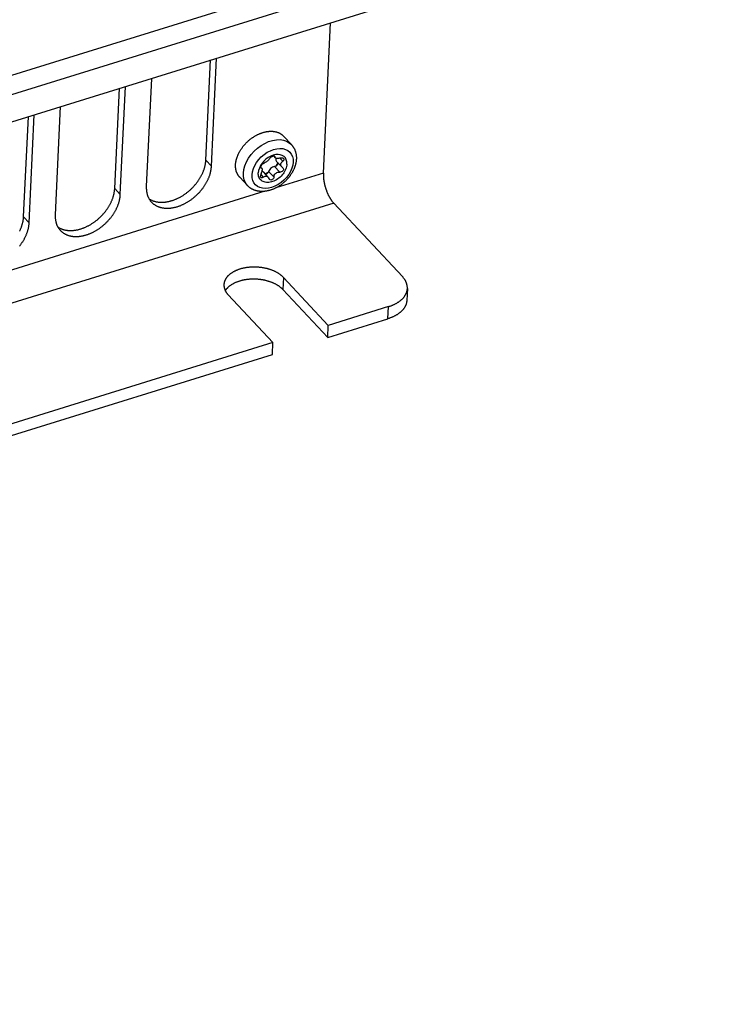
# Model space of a CAD drawing. Extents: x 0 to 594, y 0 to 420.
# Tile 137 of 157: x 546 to 565, y 80 to 107. Entities that reach past the tile are written whole.
import ezdxf

# ---------------------------------------------------------------- set-up
doc = ezdxf.new("R2010")
doc.units = 0
doc.header["$LTSCALE"] = 32.67
doc.layers.get('0').update_dxf_attribs({"linetype": 'CONTINUOUS'})

msp = doc.modelspace()

# ---------------------------------------------------------------- linework, layer by layer
at = {"color": 7, "linetype": 'CONTINUOUS'}
for p, q in [((570.645, 112.935), (508.925, 93.769)), ((570.753, 112.455), (509.033, 93.288)), ((509.432, 92.691), (570.285, 111.588)), ((553.89, 102.549), (554.08, 106.556)), ((550.76, 102.891), (550.887, 105.564)), ((550.909, 102.731), (551.046, 105.614)), ((549.312, 105.075), (549.175, 102.193)), ((548.333, 102.137), (548.46, 104.81)), ((548.482, 101.977), (548.619, 104.86)), ((546.885, 104.321), (546.748, 101.439)), ((545.906, 101.383), (546.033, 104.057)), ((546.055, 101.224), (546.192, 104.106)), ((553.038, 103.311), (552.829, 103.534)), ((550.909, 102.731), (550.76, 102.891)), ((552.564, 103.007), (552.608, 102.961)), ((552.578, 103.006), (552.597, 102.986)), ((552.645, 102.863), (552.78, 102.72)), ((552.729, 102.948), (552.806, 102.866)), ((552.227, 102.704), (552.248, 102.681)), ((552.229, 102.698), (552.237, 102.689)), ((552.237, 102.689), (552.232, 102.693)), ((552.283, 102.587), (552.415, 102.446)), ((552.433, 102.596), (552.572, 102.448)), ((552.588, 102.724), (552.727, 102.576)), ((552.799, 102.704), (552.809, 102.694)), ((551.87, 102.218), (551.661, 102.441)), ((552.223, 102.513), (552.291, 102.441)), ((553.89, 102.549), (552.627, 102.157)), ((552.333, 102.065), (492.381, 83.448)), ((548.482, 101.977), (548.333, 102.137)), ((554.165, 101.748), (490.538, 81.99)), ((554.165, 101.748), (555.994, 99.793)), ((546.055, 101.224), (545.906, 101.383)), ((552.828, 99.77), (552.813, 99.448)), ((554.021, 98.495), (552.828, 99.77)), ((554.006, 98.174), (552.813, 99.448)), ((552.547, 98.037), (551.354, 99.312)), ((555.625, 98.993), (554.021, 98.495)), ((555.609, 98.672), (555.625, 98.993)), ((554.006, 98.174), (555.609, 98.672)), ((554.006, 98.174), (554.021, 98.495)), ((552.547, 98.037), (496.808, 80.729)), ((552.532, 97.716), (552.547, 98.037)), ((496.793, 80.407), (552.532, 97.716))]:
    msp.add_line(p, q, dxfattribs=at)
for points in [[(551.552, 102.772), (551.552, 102.784), (551.553, 102.796), (551.554, 102.808), (551.556, 102.82), (551.557, 102.832), (551.559, 102.844), (551.561, 102.856), (551.564, 102.868), (551.566, 102.881), (551.569, 102.893), (551.572, 102.905), (551.575, 102.917), (551.578, 102.93), (551.582, 102.942), (551.586, 102.954), (551.59, 102.967), (551.594, 102.979), (551.599, 102.991), (551.603, 103.004), (551.608, 103.016), (551.614, 103.029), (551.619, 103.041), (551.624, 103.053), (551.63, 103.066), (551.636, 103.078), (551.642, 103.09), (551.649, 103.102), (551.655, 103.115), (551.662, 103.127), (551.669, 103.139), (551.676, 103.151), (551.684, 103.163), (551.691, 103.175), (551.699, 103.187), (551.707, 103.198), (551.715, 103.21), (551.723, 103.222), (551.732, 103.233), (551.74, 103.245), (551.749, 103.256), (551.758, 103.268), (551.767, 103.279), (551.776, 103.29), (551.786, 103.301), (551.795, 103.312), (551.805, 103.323), (551.815, 103.333), (551.825, 103.344), (551.835, 103.355), (551.846, 103.365), (551.856, 103.375), (551.867, 103.385), (551.877, 103.395), (551.888, 103.405), (551.899, 103.415), (551.91, 103.424), (551.921, 103.434), (551.932, 103.443), (551.944, 103.452), (551.955, 103.461), (551.967, 103.47), (551.978, 103.478), (551.99, 103.487), (552.002, 103.495), (552.014, 103.503), (552.026, 103.511), (552.038, 103.519), (552.05, 103.527), (552.062, 103.534), (552.075, 103.541), (552.087, 103.548), (552.099, 103.555), (552.112, 103.562), (552.124, 103.568), (552.137, 103.575), (552.149, 103.581), (552.162, 103.587), (552.174, 103.592), (552.187, 103.598), (552.2, 103.603), (552.212, 103.608), (552.225, 103.613), (552.238, 103.618), (552.25, 103.622), (552.263, 103.626), (552.276, 103.63), (552.288, 103.634), (552.301, 103.638), (552.314, 103.641), (552.326, 103.645), (552.339, 103.647), (552.351, 103.65), (552.364, 103.653), (552.376, 103.655), (552.389, 103.657), (552.401, 103.659), (552.414, 103.661), (552.426, 103.662), (552.438, 103.663), (552.45, 103.664), (552.462, 103.665), (552.474, 103.665), (552.486, 103.666), (552.498, 103.666), (552.51, 103.665), (552.521, 103.665), (552.533, 103.664), (552.545, 103.664), (552.556, 103.662), (552.567, 103.661), (552.578, 103.66), (552.589, 103.658), (552.6, 103.656), (552.611, 103.654), (552.622, 103.651), (552.633, 103.649), (552.643, 103.646), (552.653, 103.643), (552.663, 103.639), (552.674, 103.636), (552.683, 103.632), (552.693, 103.628), (552.703, 103.624), (552.712, 103.62), (552.722, 103.615), (552.731, 103.61), (552.74, 103.605), (552.748, 103.6), (552.757, 103.595), (552.766, 103.589), (552.774, 103.583), (552.782, 103.577), (552.79, 103.571), (552.798, 103.564), (552.805, 103.558), (552.813, 103.551), (552.82, 103.544), (552.827, 103.537), (552.829, 103.534)], [(551.76, 102.549), (551.773, 102.648), (551.8, 102.748), (551.842, 102.85), (551.898, 102.949), (551.966, 103.044), (552.045, 103.133), (552.134, 103.214), (552.229, 103.284), (552.329, 103.343), (552.433, 103.39), (552.536, 103.422), (552.638, 103.439), (552.736, 103.442), (552.827, 103.429), (552.91, 103.401), (552.983, 103.36), (553.038, 103.311)], [(551.992, 102.505), (552.003, 102.586), (552.026, 102.669), (552.063, 102.753), (552.11, 102.834), (552.169, 102.912), (552.237, 102.985), (552.313, 103.049), (552.394, 103.104), (552.478, 103.148), (552.564, 103.181), (552.649, 103.201), (552.731, 103.208), (552.808, 103.202), (552.879, 103.183), (552.942, 103.152), (552.995, 103.109), (553.036, 103.056), (553.065, 102.993), (553.082, 102.921), (553.085, 102.844)], [(553.038, 103.311), (553.045, 103.304), (553.052, 103.296), (553.059, 103.288), (553.066, 103.279), (553.072, 103.271), (553.078, 103.262), (553.084, 103.253), (553.09, 103.245), (553.096, 103.235), (553.101, 103.226), (553.107, 103.217), (553.112, 103.207), (553.117, 103.198), (553.121, 103.188), (553.126, 103.178), (553.13, 103.168), (553.134, 103.158), (553.138, 103.147), (553.142, 103.137), (553.145, 103.126), (553.149, 103.115), (553.152, 103.104), (553.155, 103.093), (553.157, 103.082), (553.16, 103.071), (553.162, 103.059), (553.164, 103.048), (553.165, 103.036), (553.167, 103.024), (553.168, 103.012), (553.169, 103), (553.17, 102.988), (553.17, 102.976), (553.171, 102.964), (553.171, 102.951), (553.17, 102.939), (553.17, 102.926)], [(549.247, 101.867), (549.253, 101.863), (549.264, 101.856), (549.275, 101.85), (549.286, 101.843), (549.298, 101.837), (549.309, 101.832), (549.321, 101.826), (549.333, 101.821), (549.345, 101.816), (549.358, 101.811), (549.37, 101.807), (549.383, 101.803), (549.396, 101.799), (549.409, 101.795), (549.422, 101.792), (549.436, 101.789), (549.449, 101.786), (549.463, 101.784), (549.477, 101.782), (549.491, 101.78), (549.505, 101.778), (549.519, 101.777), (549.533, 101.776), (549.548, 101.775), (549.562, 101.774), (549.577, 101.774), (549.592, 101.774), (549.607, 101.774), (549.622, 101.775), (549.637, 101.776), (549.652, 101.777), (549.667, 101.779), (549.683, 101.78), (549.698, 101.782), (549.714, 101.785), (549.729, 101.787), (549.745, 101.79), (549.76, 101.793), (549.776, 101.797), (549.792, 101.8), (549.808, 101.804), (549.823, 101.809), (549.839, 101.813), (549.855, 101.818), (549.871, 101.823), (549.887, 101.828), (549.903, 101.834), (549.918, 101.84), (549.934, 101.846), (549.95, 101.852), (549.966, 101.859), (549.982, 101.866), (549.997, 101.873), (550.013, 101.88), (550.029, 101.888), (550.044, 101.896), (550.06, 101.904), (550.076, 101.912), (550.091, 101.921), (550.106, 101.93), (550.122, 101.939), (550.137, 101.948), (550.152, 101.957), (550.167, 101.967), (550.182, 101.977), (550.197, 101.987), (550.212, 101.998), (550.227, 102.008), (550.241, 102.019), (550.256, 102.03), (550.27, 102.041), (550.284, 102.053), (550.298, 102.064), (550.312, 102.076), (550.326, 102.088), (550.34, 102.1), (550.353, 102.112), (550.367, 102.125), (550.38, 102.137), (550.393, 102.15), (550.406, 102.163), (550.418, 102.176), (550.431, 102.189), (550.443, 102.203), (550.455, 102.216), (550.467, 102.23), (550.479, 102.244), (550.491, 102.258), (550.502, 102.272), (550.513, 102.286), (550.524, 102.3), (550.535, 102.314), (550.546, 102.329), (550.556, 102.343), (550.566, 102.358), (550.576, 102.373), (550.586, 102.388), (550.595, 102.403), (550.604, 102.418), (550.613, 102.433), (550.622, 102.448), (550.63, 102.463), (550.639, 102.478), (550.647, 102.493), (550.654, 102.509), (550.662, 102.524), (550.669, 102.539), (550.676, 102.555), (550.683, 102.57), (550.689, 102.586), (550.695, 102.601), (550.701, 102.617), (550.707, 102.632), (550.712, 102.648), (550.717, 102.663), (550.722, 102.679), (550.727, 102.694), (550.731, 102.709), (550.735, 102.725), (550.739, 102.74), (550.742, 102.755), (550.745, 102.771), (550.748, 102.786), (550.751, 102.801), (550.753, 102.816), (550.755, 102.831), (550.757, 102.846), (550.758, 102.861), (550.759, 102.876), (550.76, 102.891)], [(553.17, 102.926), (553.169, 102.914), (553.168, 102.901), (553.167, 102.888), (553.165, 102.875), (553.164, 102.862), (553.162, 102.849), (553.159, 102.836), (553.157, 102.823), (553.154, 102.81), (553.151, 102.797), (553.148, 102.784), (553.144, 102.771), (553.141, 102.757), (553.137, 102.744), (553.132, 102.731), (553.128, 102.718), (553.123, 102.705), (553.118, 102.692), (553.113, 102.679), (553.108, 102.666), (553.102, 102.653), (553.096, 102.64), (553.09, 102.628), (553.084, 102.615), (553.078, 102.602), (553.071, 102.59), (553.064, 102.577), (553.057, 102.564), (553.05, 102.552), (553.042, 102.54), (553.034, 102.528), (553.027, 102.515), (553.019, 102.503), (553.01, 102.491), (553.002, 102.48), (552.993, 102.468), (552.984, 102.456), (552.975, 102.445), (552.966, 102.433), (552.957, 102.422), (552.948, 102.411), (552.938, 102.4), (552.928, 102.389), (552.918, 102.378), (552.908, 102.367), (552.898, 102.357), (552.887, 102.346), (552.877, 102.336), (552.866, 102.326), (552.855, 102.316), (552.845, 102.306), (552.833, 102.296), (552.822, 102.287), (552.811, 102.277), (552.8, 102.268), (552.788, 102.259), (552.776, 102.25), (552.765, 102.241), (552.753, 102.233), (552.741, 102.224), (552.729, 102.216), (552.716, 102.208), (552.704, 102.2), (552.692, 102.193), (552.679, 102.185), (552.667, 102.178), (552.654, 102.171), (552.642, 102.164), (552.629, 102.157), (552.616, 102.151), (552.603, 102.145), (552.59, 102.138), (552.577, 102.133), (552.564, 102.127), (552.551, 102.122), (552.538, 102.116), (552.525, 102.111), (552.512, 102.107), (552.498, 102.102), (552.485, 102.098), (552.472, 102.094), (552.459, 102.09), (552.445, 102.086), (552.432, 102.083), (552.419, 102.08), (552.405, 102.077), (552.392, 102.074), (552.379, 102.072), (552.366, 102.069), (552.352, 102.068), (552.339, 102.066), (552.326, 102.064), (552.313, 102.063), (552.3, 102.062), (552.287, 102.062), (552.274, 102.061), (552.262, 102.061), (552.249, 102.061), (552.236, 102.061), (552.224, 102.062), (552.211, 102.063), (552.199, 102.064), (552.187, 102.065), (552.175, 102.066), (552.163, 102.068), (552.151, 102.07), (552.139, 102.072), (552.127, 102.075), (552.116, 102.077), (552.104, 102.08), (552.093, 102.083), (552.082, 102.087), (552.071, 102.09), (552.06, 102.094), (552.05, 102.098), (552.039, 102.102), (552.029, 102.107), (552.018, 102.111), (552.008, 102.116), (551.999, 102.121), (551.989, 102.126), (551.979, 102.131), (551.97, 102.137), (551.961, 102.143), (551.951, 102.149), (551.943, 102.155), (551.934, 102.161), (551.925, 102.168), (551.917, 102.174), (551.909, 102.181), (551.9, 102.188), (551.893, 102.195), (551.885, 102.203), (551.877, 102.21), (551.87, 102.218)], [(553.085, 102.844), (553.074, 102.763), (553.05, 102.679), (553.014, 102.596), (552.966, 102.515), (552.908, 102.437), (552.84, 102.364), (552.764, 102.3), (552.683, 102.245), (552.599, 102.2), (552.513, 102.168), (552.428, 102.148), (552.346, 102.141), (552.269, 102.147), (552.198, 102.165), (552.135, 102.197), (552.082, 102.24), (552.041, 102.293), (552.012, 102.356), (551.995, 102.427), (551.992, 102.505)], [(552.92, 102.793), (552.917, 102.852), (552.903, 102.907), (552.877, 102.954), (552.842, 102.992), (552.796, 103.021), (552.743, 103.04), (552.684, 103.047), (552.621, 103.043), (552.555, 103.028), (552.489, 103.002), (552.424, 102.966), (552.362, 102.921), (552.306, 102.869), (552.257, 102.811), (552.217, 102.749), (552.186, 102.685), (552.166, 102.619), (552.157, 102.556)], [(552.464, 102.944), (552.453, 102.928), (552.44, 102.912), (552.426, 102.895), (552.41, 102.881), (552.394, 102.866), (552.377, 102.853), (552.359, 102.841), (552.342, 102.831), (552.325, 102.823), (552.309, 102.816)], [(552.464, 102.944), (552.475, 102.959), (552.49, 102.973), (552.507, 102.986), (552.526, 102.996), (552.544, 103.003), (552.561, 103.007), (552.576, 103.007), (552.587, 103.003), (552.592, 102.999)], [(552.592, 102.999), (552.595, 102.996), (552.597, 102.986)], [(552.607, 102.961), (552.605, 102.963), (552.599, 102.974), (552.597, 102.986)], [(552.745, 102.952), (552.721, 102.946), (552.699, 102.942), (552.678, 102.94), (552.659, 102.941), (552.642, 102.943), (552.627, 102.948), (552.614, 102.955), (552.607, 102.961)], [(552.677, 102.828), (552.653, 102.778), (552.622, 102.734)], [(552.631, 102.947), (552.63, 102.944), (552.626, 102.921)], [(552.626, 102.921), (552.628, 102.899), (552.634, 102.88), (552.645, 102.863)], [(552.677, 102.83), (552.677, 102.829), (552.679, 102.812)], [(552.745, 102.952), (552.768, 102.957), (552.789, 102.957), (552.808, 102.953), (552.822, 102.946), (552.829, 102.94)], [(552.755, 102.783), (552.758, 102.802), (552.765, 102.819), (552.774, 102.835), (552.788, 102.851), (552.806, 102.866)], [(552.838, 102.909), (552.833, 102.894), (552.822, 102.879), (552.806, 102.866)], [(552.829, 102.94), (552.833, 102.935), (552.838, 102.923), (552.838, 102.909)], [(549.312, 101.779), (549.313, 101.777), (549.322, 101.768), (549.331, 101.76), (549.34, 101.751), (549.35, 101.743), (549.359, 101.735), (549.369, 101.727), (549.379, 101.72), (549.389, 101.712), (549.4, 101.705), (549.41, 101.699), (549.421, 101.692), (549.432, 101.686), (549.444, 101.68), (549.455, 101.674), (549.467, 101.668), (549.479, 101.663), (549.491, 101.658), (549.503, 101.653), (549.516, 101.649), (549.528, 101.645), (549.541, 101.641), (549.554, 101.637), (549.567, 101.634), (549.58, 101.631), (549.594, 101.628), (549.607, 101.625), (549.621, 101.623), (549.635, 101.621), (549.649, 101.619), (549.663, 101.618), (549.677, 101.617), (549.691, 101.616), (549.706, 101.615), (549.721, 101.615), (549.735, 101.615), (549.75, 101.615), (549.765, 101.615), (549.78, 101.616), (549.795, 101.617), (549.81, 101.619), (549.825, 101.62), (549.841, 101.622), (549.856, 101.624), (549.871, 101.627), (549.887, 101.63), (549.902, 101.633), (549.918, 101.636), (549.934, 101.639), (549.949, 101.643), (549.965, 101.647), (549.981, 101.652), (549.996, 101.656), (550.012, 101.661), (550.028, 101.666), (550.044, 101.672), (550.059, 101.677), (550.075, 101.683), (550.091, 101.689), (550.107, 101.696), (550.122, 101.703), (550.138, 101.71), (550.154, 101.717), (550.169, 101.724), (550.185, 101.732), (550.2, 101.74), (550.216, 101.748), (550.231, 101.756), (550.246, 101.765), (550.262, 101.774), (550.277, 101.783), (550.292, 101.792), (550.307, 101.802), (550.322, 101.812), (550.337, 101.822), (550.352, 101.832), (550.366, 101.842), (550.381, 101.853), (550.395, 101.863), (550.41, 101.874), (550.424, 101.886), (550.438, 101.897), (550.452, 101.909), (550.466, 101.92), (550.479, 101.932), (550.493, 101.944), (550.506, 101.957), (550.52, 101.969), (550.533, 101.982), (550.546, 101.994), (550.558, 102.007), (550.571, 102.02), (550.583, 102.034), (550.596, 102.047), (550.608, 102.06), (550.62, 102.074), (550.631, 102.088), (550.643, 102.102), (550.654, 102.116), (550.665, 102.13), (550.676, 102.144), (550.687, 102.158), (550.697, 102.173), (550.707, 102.187), (550.717, 102.202), (550.727, 102.216), (550.737, 102.231), (550.746, 102.246), (550.755, 102.261), (550.764, 102.276), (550.773, 102.291), (550.781, 102.306), (550.789, 102.321), (550.797, 102.336), (550.805, 102.352), (550.812, 102.367), (550.819, 102.382), (550.826, 102.398), (550.833, 102.413), (550.839, 102.428), (550.845, 102.444), (550.851, 102.459), (550.857, 102.474), (550.862, 102.49), (550.867, 102.505), (550.872, 102.521), (550.876, 102.536), (550.88, 102.551), (550.884, 102.566), (550.888, 102.582), (550.891, 102.597), (550.895, 102.612), (550.897, 102.627), (550.9, 102.642), (550.902, 102.657), (550.904, 102.672), (550.906, 102.687), (550.907, 102.702), (550.908, 102.717), (550.909, 102.731)], [(551.661, 102.441), (551.657, 102.446), (551.65, 102.454), (551.644, 102.461), (551.637, 102.469), (551.631, 102.477), (551.625, 102.485), (551.62, 102.494), (551.614, 102.502), (551.609, 102.511), (551.604, 102.52), (551.6, 102.529), (551.595, 102.538), (551.591, 102.548), (551.587, 102.557), (551.583, 102.567), (551.579, 102.576), (551.576, 102.586), (551.572, 102.596), (551.569, 102.607), (551.567, 102.617), (551.564, 102.627), (551.562, 102.638), (551.56, 102.648), (551.558, 102.659), (551.556, 102.67), (551.555, 102.681), (551.553, 102.692), (551.553, 102.703), (551.552, 102.715), (551.551, 102.726), (551.551, 102.738), (551.551, 102.749), (551.551, 102.761), (551.552, 102.772)], [(552.92, 102.793), (552.917, 102.761), (552.911, 102.728), (552.902, 102.695), (552.89, 102.661), (552.875, 102.628), (552.857, 102.595), (552.837, 102.562), (552.815, 102.531), (552.79, 102.501), (552.763, 102.472), (552.735, 102.445), (552.704, 102.419), (552.673, 102.396), (552.64, 102.375), (552.607, 102.356), (552.573, 102.34), (552.539, 102.327), (552.505, 102.316), (552.471, 102.308), (552.437, 102.303), (552.405, 102.302), (552.373, 102.303), (552.343, 102.307), (552.314, 102.314), (552.287, 102.324), (552.263, 102.337), (552.24, 102.353), (552.22, 102.371), (552.202, 102.391), (552.188, 102.414), (552.175, 102.439), (552.166, 102.466), (552.16, 102.495), (552.157, 102.525), (552.157, 102.556)], [(552.232, 102.693), (552.23, 102.695), (552.226, 102.706), (552.227, 102.719)], [(552.227, 102.719), (552.231, 102.735), (552.239, 102.752), (552.25, 102.769), (552.264, 102.785), (552.279, 102.799), (552.294, 102.81), (552.309, 102.816)], [(552.23, 102.527), (552.243, 102.556), (552.253, 102.583), (552.258, 102.606), (552.261, 102.63)], [(552.237, 102.689), (552.247, 102.683), (552.248, 102.681)], [(552.248, 102.681), (552.254, 102.673), (552.258, 102.662), (552.261, 102.648), (552.261, 102.63)], [(552.283, 102.587), (552.277, 102.593), (552.258, 102.604)], [(552.415, 102.563), (552.386, 102.549), (552.334, 102.533)], [(552.433, 102.596), (552.426, 102.578), (552.414, 102.562), (552.4, 102.547), (552.383, 102.535), (552.364, 102.527)], [(552.588, 102.724), (552.561, 102.72), (552.533, 102.71), (552.506, 102.694), (552.482, 102.674), (552.46, 102.65), (552.444, 102.624), (552.433, 102.596)], [(552.572, 102.448), (552.576, 102.474), (552.584, 102.497), (552.597, 102.518), (552.612, 102.537), (552.63, 102.553), (552.652, 102.565), (552.675, 102.573), (552.7, 102.577), (552.727, 102.576)], [(552.668, 102.778), (552.657, 102.761), (552.642, 102.746), (552.624, 102.735), (552.606, 102.727), (552.588, 102.724)], [(552.679, 102.812), (552.678, 102.801), (552.674, 102.789), (552.668, 102.778)], [(552.826, 102.655), (552.824, 102.637), (552.817, 102.619), (552.805, 102.603), (552.789, 102.59), (552.77, 102.58), (552.749, 102.576), (552.727, 102.576)], [(552.78, 102.72), (552.77, 102.733), (552.762, 102.748), (552.757, 102.764), (552.755, 102.783)], [(552.799, 102.704), (552.782, 102.717), (552.78, 102.72)], [(552.809, 102.694), (552.813, 102.69), (552.822, 102.674), (552.826, 102.655)], [(551.87, 102.218), (551.864, 102.225), (551.816, 102.292), (551.782, 102.369), (551.764, 102.456), (551.76, 102.549)], [(552.23, 102.527), (552.223, 102.512), (552.218, 102.497), (552.215, 102.481), (552.215, 102.465)], [(552.227, 102.431), (552.224, 102.435), (552.217, 102.449), (552.215, 102.465)], [(552.291, 102.441), (552.275, 102.429), (552.259, 102.422), (552.245, 102.421), (552.233, 102.426), (552.227, 102.431)], [(552.291, 102.441), (552.307, 102.454), (552.323, 102.463), (552.34, 102.469), (552.357, 102.472), (552.375, 102.47), (552.393, 102.463), (552.411, 102.451), (552.415, 102.447)], [(552.364, 102.527), (552.346, 102.524), (552.342, 102.524)], [(552.415, 102.447), (552.426, 102.432), (552.439, 102.407)], [(552.453, 102.384), (552.448, 102.39), (552.439, 102.407)], [(552.572, 102.448), (552.567, 102.426), (552.558, 102.406), (552.546, 102.389), (552.53, 102.376), (552.512, 102.368), (552.494, 102.365), (552.476, 102.368), (552.461, 102.376), (552.453, 102.384)], [(553.89, 102.549), (553.889, 102.539), (553.889, 102.529), (553.889, 102.52), (553.889, 102.51), (553.889, 102.5), (553.889, 102.49), (553.889, 102.48), (553.89, 102.469), (553.89, 102.459), (553.891, 102.448), (553.892, 102.438), (553.893, 102.427), (553.894, 102.417), (553.895, 102.406), (553.896, 102.395), (553.897, 102.384), (553.899, 102.373), (553.9, 102.362), (553.902, 102.351), (553.904, 102.34), (553.906, 102.329), (553.908, 102.318), (553.91, 102.306), (553.912, 102.295), (553.914, 102.284), (553.917, 102.272), (553.919, 102.261), (553.922, 102.25), (553.924, 102.238), (553.927, 102.227), (553.93, 102.216), (553.933, 102.204), (553.936, 102.193), (553.94, 102.182), (553.943, 102.17), (553.946, 102.159), (553.95, 102.148), (553.953, 102.137), (553.957, 102.126), (553.961, 102.114), (553.965, 102.103), (553.969, 102.092), (553.973, 102.081), (553.977, 102.07), (553.981, 102.059), (553.985, 102.049), (553.99, 102.038), (553.994, 102.027), (553.999, 102.017), (554.003, 102.006), (554.008, 101.996), (554.013, 101.985), (554.017, 101.975), (554.022, 101.965), (554.027, 101.955), (554.032, 101.945), (554.037, 101.935), (554.042, 101.926), (554.047, 101.916), (554.053, 101.907), (554.058, 101.897), (554.063, 101.888), (554.069, 101.879), (554.074, 101.87), (554.079, 101.861), (554.085, 101.853), (554.091, 101.844), (554.096, 101.836), (554.102, 101.827), (554.107, 101.819), (554.113, 101.811), (554.119, 101.804), (554.124, 101.796), (554.13, 101.789), (554.136, 101.781), (554.142, 101.774), (554.148, 101.767), (554.153, 101.761), (554.159, 101.754), (554.165, 101.748)], [(546.82, 101.113), (546.826, 101.109), (546.837, 101.102), (546.848, 101.096), (546.859, 101.09), (546.871, 101.084), (546.882, 101.078), (546.894, 101.072), (546.906, 101.067), (546.918, 101.062), (546.931, 101.058), (546.943, 101.053), (546.956, 101.049), (546.969, 101.045), (546.982, 101.042), (546.995, 101.038), (547.008, 101.035), (547.022, 101.033), (547.036, 101.03), (547.05, 101.028), (547.063, 101.026), (547.078, 101.024), (547.092, 101.023), (547.106, 101.022), (547.121, 101.021), (547.135, 101.021), (547.15, 101.02), (547.165, 101.02), (547.18, 101.021), (547.195, 101.021), (547.21, 101.022), (547.225, 101.023), (547.24, 101.025), (547.256, 101.027), (547.271, 101.029), (547.286, 101.031), (547.302, 101.034), (547.318, 101.036), (547.333, 101.04), (547.349, 101.043), (547.365, 101.047), (547.38, 101.051), (547.396, 101.055), (547.412, 101.059), (547.428, 101.064), (547.444, 101.069), (547.46, 101.075), (547.475, 101.08), (547.491, 101.086), (547.507, 101.092), (547.523, 101.099), (547.539, 101.105), (547.554, 101.112), (547.57, 101.119), (547.586, 101.127), (547.602, 101.134), (547.617, 101.142), (547.633, 101.15), (547.648, 101.158), (547.664, 101.167), (547.679, 101.176), (547.695, 101.185), (547.71, 101.194), (547.725, 101.204), (547.74, 101.213), (547.755, 101.223), (547.77, 101.234), (547.785, 101.244), (547.799, 101.254), (547.814, 101.265), (547.828, 101.276), (547.843, 101.287), (547.857, 101.299), (547.871, 101.31), (547.885, 101.322), (547.899, 101.334), (547.912, 101.346), (547.926, 101.358), (547.939, 101.371), (547.953, 101.383), (547.966, 101.396), (547.978, 101.409), (547.991, 101.422), (548.004, 101.436), (548.016, 101.449), (548.028, 101.462), (548.04, 101.476), (548.052, 101.49), (548.064, 101.504), (548.075, 101.518), (548.086, 101.532), (548.097, 101.546), (548.108, 101.561), (548.118, 101.575), (548.129, 101.59), (548.139, 101.604), (548.149, 101.619), (548.158, 101.634), (548.168, 101.649), (548.177, 101.664), (548.186, 101.679), (548.195, 101.694), (548.203, 101.709), (548.211, 101.724), (548.219, 101.74), (548.227, 101.755), (548.235, 101.77), (548.242, 101.786), (548.249, 101.801), (548.256, 101.817), (548.262, 101.832), (548.268, 101.848), (548.274, 101.863), (548.28, 101.878), (548.285, 101.894), (548.29, 101.909), (548.295, 101.925), (548.3, 101.94), (548.304, 101.956), (548.308, 101.971), (548.312, 101.986), (548.315, 102.002), (548.318, 102.017), (548.321, 102.032), (548.323, 102.047), (548.326, 102.062), (548.328, 102.077), (548.329, 102.092), (548.331, 102.107), (548.332, 102.122), (548.333, 102.137)], [(549.175, 102.193), (549.175, 102.178), (549.175, 102.164), (549.175, 102.149), (549.175, 102.135), (549.176, 102.121), (549.176, 102.107), (549.178, 102.093), (549.179, 102.079), (549.181, 102.066), (549.183, 102.052), (549.185, 102.039), (549.188, 102.026), (549.191, 102.012), (549.194, 101.999), (549.197, 101.987), (549.201, 101.974), (549.205, 101.961), (549.209, 101.949), (549.214, 101.937), (549.218, 101.925), (549.224, 101.913), (549.229, 101.902), (549.235, 101.89), (549.24, 101.879), (549.247, 101.868), (549.253, 101.857), (549.26, 101.846), (549.267, 101.836), (549.274, 101.826), (549.281, 101.815), (549.289, 101.806), (549.297, 101.796), (549.305, 101.787), (549.312, 101.779)], [(546.885, 101.025), (546.886, 101.024), (546.895, 101.015), (546.904, 101.006), (546.913, 100.998), (546.922, 100.989), (546.932, 100.981), (546.942, 100.973), (546.952, 100.966), (546.962, 100.959), (546.973, 100.952), (546.983, 100.945), (546.994, 100.938), (547.005, 100.932), (547.017, 100.926), (547.028, 100.92), (547.04, 100.915), (547.052, 100.909), (547.064, 100.904), (547.076, 100.9), (547.088, 100.895), (547.101, 100.891), (547.114, 100.887), (547.127, 100.883), (547.14, 100.88), (547.153, 100.877), (547.166, 100.874), (547.18, 100.872), (547.194, 100.869), (547.208, 100.867), (547.222, 100.866), (547.236, 100.864), (547.25, 100.863), (547.264, 100.862), (547.279, 100.861), (547.293, 100.861), (547.308, 100.861), (547.323, 100.861), (547.338, 100.862), (547.353, 100.863), (547.368, 100.864), (547.383, 100.865), (547.398, 100.867), (547.413, 100.868), (547.429, 100.871), (547.444, 100.873), (547.46, 100.876), (547.475, 100.879), (547.491, 100.882), (547.506, 100.886), (547.522, 100.889), (547.538, 100.894), (547.553, 100.898), (547.569, 100.902), (547.585, 100.907), (547.601, 100.913), (547.616, 100.918), (547.632, 100.924), (547.648, 100.93), (547.664, 100.936), (547.679, 100.942), (547.695, 100.949), (547.711, 100.956), (547.726, 100.963), (547.742, 100.97), (547.758, 100.978), (547.773, 100.986), (547.788, 100.994), (547.804, 101.003), (547.819, 101.011), (547.835, 101.02), (547.85, 101.029), (547.865, 101.039), (547.88, 101.048), (547.895, 101.058), (547.91, 101.068), (547.925, 101.078), (547.939, 101.088), (547.954, 101.099), (547.968, 101.11), (547.983, 101.121), (547.997, 101.132), (548.011, 101.143), (548.025, 101.155), (548.039, 101.167), (548.052, 101.179), (548.066, 101.191), (548.079, 101.203), (548.092, 101.215), (548.106, 101.228), (548.118, 101.241), (548.131, 101.254), (548.144, 101.267), (548.156, 101.28), (548.168, 101.293), (548.18, 101.307), (548.192, 101.32), (548.204, 101.334), (548.215, 101.348), (548.227, 101.362), (548.238, 101.376), (548.249, 101.39), (548.259, 101.404), (548.27, 101.419), (548.28, 101.433), (548.29, 101.448), (548.3, 101.463), (548.309, 101.477), (548.319, 101.492), (548.328, 101.507), (548.337, 101.522), (548.345, 101.537), (548.354, 101.552), (548.362, 101.567), (548.37, 101.583), (548.377, 101.598), (548.385, 101.613), (548.392, 101.628), (548.399, 101.644), (548.406, 101.659), (548.412, 101.675), (548.418, 101.69), (548.424, 101.705), (548.429, 101.721), (548.435, 101.736), (548.44, 101.751), (548.445, 101.767), (548.449, 101.782), (548.453, 101.797), (548.457, 101.813), (548.461, 101.828), (548.464, 101.843), (548.467, 101.858), (548.47, 101.873), (548.473, 101.889), (548.475, 101.904), (548.477, 101.918), (548.479, 101.933), (548.48, 101.948), (548.481, 101.963), (548.482, 101.977)], [(545.8, 101.001), (545.807, 101.017), (545.815, 101.032), (545.822, 101.047), (545.828, 101.063), (545.835, 101.078), (545.841, 101.094), (545.847, 101.109), (545.853, 101.125), (545.858, 101.14), (545.863, 101.156), (545.868, 101.171), (545.872, 101.187), (545.877, 101.202), (545.881, 101.217), (545.884, 101.233), (545.888, 101.248), (545.891, 101.263), (545.894, 101.278), (545.896, 101.294), (545.899, 101.309), (545.901, 101.324), (545.902, 101.339), (545.904, 101.354), (545.905, 101.368), (545.906, 101.383)], [(546.748, 101.439), (546.748, 101.425), (546.747, 101.41), (546.747, 101.396), (546.748, 101.382), (546.748, 101.367), (546.749, 101.353), (546.75, 101.339), (546.752, 101.326), (546.754, 101.312), (546.756, 101.298), (546.758, 101.285), (546.761, 101.272), (546.763, 101.259), (546.767, 101.246), (546.77, 101.233), (546.774, 101.22), (546.778, 101.208), (546.782, 101.195), (546.786, 101.183), (546.791, 101.171), (546.796, 101.159), (546.802, 101.148), (546.807, 101.136), (546.813, 101.125), (546.819, 101.114), (546.826, 101.103), (546.832, 101.093), (546.839, 101.082), (546.847, 101.072), (546.854, 101.062), (546.862, 101.052), (546.87, 101.042), (546.878, 101.033), (546.885, 101.025)], [(545.8, 100.608), (545.811, 100.622), (545.822, 100.636), (545.832, 100.651), (545.843, 100.665), (545.853, 100.68), (545.863, 100.694), (545.873, 100.709), (545.882, 100.724), (545.892, 100.739), (545.901, 100.753), (545.91, 100.768), (545.918, 100.783), (545.927, 100.799), (545.935, 100.814), (545.943, 100.829), (545.95, 100.844), (545.958, 100.859), (545.965, 100.875), (545.972, 100.89), (545.978, 100.905), (545.985, 100.921), (545.991, 100.936), (545.997, 100.952), (546.002, 100.967), (546.008, 100.982), (546.013, 100.998), (546.017, 101.013), (546.022, 101.028), (546.026, 101.044), (546.03, 101.059), (546.034, 101.074), (546.037, 101.089), (546.04, 101.105), (546.043, 101.12), (546.046, 101.135), (546.048, 101.15), (546.05, 101.165), (546.051, 101.18), (546.053, 101.194), (546.054, 101.209), (546.055, 101.224)], [(552.828, 99.77), (552.82, 99.778), (552.812, 99.786), (552.803, 99.795), (552.794, 99.803), (552.785, 99.811), (552.776, 99.819), (552.766, 99.827), (552.757, 99.834), (552.747, 99.842), (552.737, 99.85), (552.726, 99.857), (552.715, 99.864), (552.705, 99.872), (552.693, 99.879), (552.682, 99.886), (552.671, 99.893), (552.659, 99.899), (552.647, 99.906), (552.635, 99.913), (552.623, 99.919), (552.61, 99.925), (552.597, 99.931), (552.585, 99.937), (552.572, 99.943), (552.558, 99.949), (552.545, 99.954), (552.532, 99.96), (552.518, 99.965), (552.504, 99.97), (552.49, 99.975), (552.476, 99.98), (552.462, 99.984), (552.448, 99.989), (552.433, 99.993), (552.418, 99.997), (552.404, 100.001), (552.389, 100.005), (552.374, 100.009), (552.359, 100.012), (552.344, 100.016), (552.329, 100.019), (552.313, 100.022), (552.298, 100.025), (552.283, 100.028), (552.267, 100.03), (552.251, 100.032), (552.236, 100.035), (552.22, 100.037), (552.204, 100.038), (552.189, 100.04), (552.173, 100.042), (552.157, 100.043), (552.141, 100.044), (552.125, 100.045), (552.109, 100.046), (552.094, 100.046), (552.078, 100.047), (552.062, 100.047), (552.046, 100.047), (552.03, 100.047), (552.014, 100.047), (551.998, 100.046), (551.983, 100.046), (551.967, 100.045), (551.951, 100.044), (551.936, 100.043), (551.92, 100.041), (551.905, 100.04), (551.889, 100.038), (551.874, 100.036), (551.858, 100.034), (551.843, 100.032), (551.828, 100.03), (551.813, 100.027), (551.798, 100.024), (551.783, 100.021), (551.768, 100.018), (551.754, 100.015), (551.739, 100.012), (551.725, 100.008), (551.711, 100.005), (551.696, 100.001), (551.682, 99.997), (551.669, 99.992), (551.655, 99.988), (551.641, 99.984), (551.628, 99.979), (551.615, 99.974), (551.602, 99.969), (551.589, 99.964), (551.576, 99.959), (551.563, 99.953), (551.551, 99.948), (551.539, 99.942), (551.527, 99.936), (551.515, 99.93), (551.504, 99.924), (551.492, 99.918), (551.481, 99.911), (551.47, 99.905), (551.459, 99.898), (551.449, 99.892), (551.439, 99.885), (551.429, 99.878), (551.419, 99.87), (551.409, 99.863), (551.4, 99.856), (551.391, 99.848), (551.382, 99.841), (551.373, 99.833), (551.365, 99.825), (551.357, 99.818), (551.349, 99.81), (551.341, 99.801), (551.334, 99.793), (551.327, 99.785), (551.32, 99.777), (551.314, 99.768), (551.307, 99.76), (551.301, 99.751), (551.296, 99.743), (551.29, 99.734), (551.285, 99.725), (551.28, 99.716), (551.276, 99.707), (551.271, 99.698), (551.267, 99.689), (551.264, 99.68), (551.26, 99.671), (551.257, 99.662), (551.254, 99.653), (551.252, 99.644), (551.249, 99.634), (551.247, 99.625), (551.246, 99.616), (551.244, 99.606), (551.243, 99.597), (551.242, 99.587), (551.242, 99.581)], [(552.813, 99.448), (552.805, 99.457), (552.796, 99.465), (552.788, 99.473), (552.779, 99.482), (552.77, 99.49), (552.761, 99.498), (552.751, 99.505), (552.741, 99.513), (552.731, 99.521), (552.721, 99.528), (552.711, 99.536), (552.7, 99.543), (552.689, 99.55), (552.678, 99.557), (552.667, 99.564), (552.655, 99.571), (552.644, 99.578), (552.632, 99.585), (552.62, 99.591), (552.607, 99.598), (552.595, 99.604), (552.582, 99.61), (552.569, 99.616), (552.556, 99.622), (552.543, 99.627), (552.53, 99.633), (552.516, 99.638), (552.503, 99.643), (552.489, 99.649), (552.475, 99.654), (552.461, 99.658), (552.447, 99.663), (552.432, 99.667), (552.418, 99.672), (552.403, 99.676), (552.388, 99.68), (552.374, 99.684), (552.359, 99.688), (552.344, 99.691), (552.329, 99.694), (552.313, 99.698), (552.298, 99.701), (552.283, 99.703), (552.267, 99.706), (552.252, 99.709), (552.236, 99.711), (552.221, 99.713), (552.205, 99.715), (552.189, 99.717), (552.173, 99.719), (552.158, 99.72), (552.142, 99.721), (552.126, 99.723), (552.11, 99.724), (552.094, 99.724), (552.078, 99.725), (552.062, 99.725), (552.047, 99.726), (552.031, 99.726), (552.015, 99.726), (551.999, 99.725), (551.983, 99.725), (551.967, 99.724), (551.952, 99.723), (551.936, 99.722), (551.92, 99.721), (551.905, 99.72), (551.889, 99.718), (551.874, 99.717), (551.858, 99.715), (551.843, 99.713), (551.828, 99.711), (551.813, 99.708), (551.798, 99.706), (551.783, 99.703), (551.768, 99.7), (551.753, 99.697), (551.738, 99.694), (551.724, 99.69), (551.71, 99.687), (551.695, 99.683), (551.681, 99.679), (551.667, 99.675), (551.653, 99.671), (551.64, 99.667), (551.626, 99.662), (551.613, 99.658), (551.599, 99.653), (551.586, 99.648), (551.573, 99.643), (551.561, 99.637), (551.548, 99.632), (551.536, 99.626), (551.524, 99.621), (551.512, 99.615), (551.5, 99.609), (551.488, 99.603), (551.477, 99.596), (551.466, 99.59), (551.455, 99.584), (551.444, 99.577), (551.434, 99.57), (551.423, 99.563), (551.413, 99.556), (551.403, 99.549), (551.394, 99.542), (551.385, 99.535), (551.375, 99.527), (551.367, 99.519), (551.358, 99.512), (551.35, 99.504), (551.341, 99.496), (551.334, 99.488), (551.326, 99.48), (551.319, 99.472), (551.312, 99.464), (551.305, 99.455), (551.298, 99.447), (551.292, 99.438), (551.286, 99.43), (551.28, 99.421), (551.279, 99.418)], [(556.126, 99.477), (556.127, 99.485), (556.127, 99.495), (556.127, 99.505), (556.126, 99.516), (556.125, 99.526), (556.124, 99.536), (556.123, 99.547), (556.121, 99.557), (556.119, 99.567), (556.117, 99.577), (556.114, 99.588), (556.111, 99.598), (556.108, 99.608), (556.105, 99.618), (556.101, 99.628), (556.097, 99.638), (556.093, 99.648), (556.088, 99.658), (556.083, 99.668), (556.078, 99.678), (556.073, 99.688), (556.067, 99.698), (556.061, 99.708), (556.055, 99.718), (556.048, 99.727), (556.041, 99.737), (556.034, 99.747), (556.027, 99.756), (556.019, 99.766), (556.011, 99.775), (556.003, 99.784), (555.994, 99.793)], [(551.242, 99.581), (551.242, 99.578), (551.242, 99.569), (551.242, 99.559), (551.242, 99.55), (551.243, 99.54), (551.244, 99.531), (551.245, 99.521), (551.247, 99.512), (551.249, 99.502), (551.251, 99.493), (551.253, 99.483), (551.256, 99.474), (551.259, 99.465), (551.262, 99.455), (551.266, 99.446), (551.27, 99.437), (551.274, 99.428), (551.279, 99.418), (551.284, 99.409), (551.289, 99.4), (551.294, 99.391), (551.3, 99.382), (551.305, 99.373), (551.312, 99.364), (551.318, 99.355), (551.325, 99.347), (551.332, 99.338), (551.339, 99.329), (551.346, 99.321), (551.354, 99.312)], [(556.126, 99.477), (556.111, 99.153), (556.11, 99.143), (556.109, 99.133), (556.108, 99.123), (556.106, 99.112), (556.105, 99.102), (556.102, 99.092), (556.1, 99.082), (556.097, 99.072), (556.094, 99.062), (556.091, 99.052), (556.087, 99.042), (556.083, 99.032), (556.079, 99.023), (556.074, 99.013), (556.07, 99.003), (556.065, 98.993), (556.059, 98.984), (556.054, 98.974), (556.048, 98.965), (556.041, 98.955), (556.035, 98.946), (556.028, 98.937), (556.021, 98.928), (556.014, 98.919), (556.006, 98.91), (555.998, 98.901), (555.99, 98.892), (555.982, 98.883), (555.973, 98.875), (555.964, 98.866), (555.955, 98.858), (555.946, 98.849), (555.936, 98.841), (555.926, 98.833), (555.916, 98.825), (555.906, 98.817), (555.895, 98.809), (555.884, 98.802), (555.873, 98.794), (555.862, 98.787), (555.851, 98.779), (555.839, 98.772), (555.827, 98.765), (555.815, 98.758), (555.802, 98.752), (555.79, 98.745), (555.777, 98.738), (555.764, 98.732), (555.751, 98.726), (555.738, 98.72), (555.724, 98.714), (555.71, 98.708), (555.696, 98.702), (555.682, 98.697), (555.668, 98.692), (555.654, 98.686), (555.639, 98.681), (555.624, 98.676), (555.609, 98.672)], [(555.625, 98.993), (555.64, 98.998), (555.654, 99.003), (555.669, 99.008), (555.683, 99.013), (555.698, 99.018), (555.712, 99.024), (555.725, 99.029), (555.739, 99.035), (555.753, 99.041), (555.766, 99.047), (555.779, 99.053), (555.792, 99.06), (555.805, 99.066), (555.818, 99.073), (555.83, 99.08), (555.842, 99.087), (555.854, 99.094), (555.866, 99.101), (555.877, 99.108), (555.889, 99.116), (555.9, 99.123), (555.911, 99.131), (555.921, 99.138), (555.932, 99.146), (555.942, 99.154), (555.952, 99.162), (555.961, 99.171), (555.971, 99.179), (555.98, 99.187), (555.989, 99.196), (555.997, 99.205), (556.006, 99.213), (556.014, 99.222), (556.021, 99.231), (556.029, 99.24), (556.036, 99.249), (556.043, 99.258), (556.05, 99.267), (556.057, 99.277), (556.063, 99.286), (556.069, 99.296), (556.074, 99.305), (556.08, 99.315), (556.085, 99.324), (556.09, 99.334), (556.094, 99.344), (556.098, 99.354), (556.102, 99.364), (556.106, 99.373), (556.109, 99.383), (556.112, 99.393), (556.115, 99.404), (556.118, 99.414), (556.12, 99.424), (556.122, 99.434), (556.123, 99.444), (556.125, 99.454), (556.126, 99.464), (556.126, 99.475)]]:
    msp.add_lwpolyline(points, dxfattribs=at)

doc.saveas('drawing.dxf')
